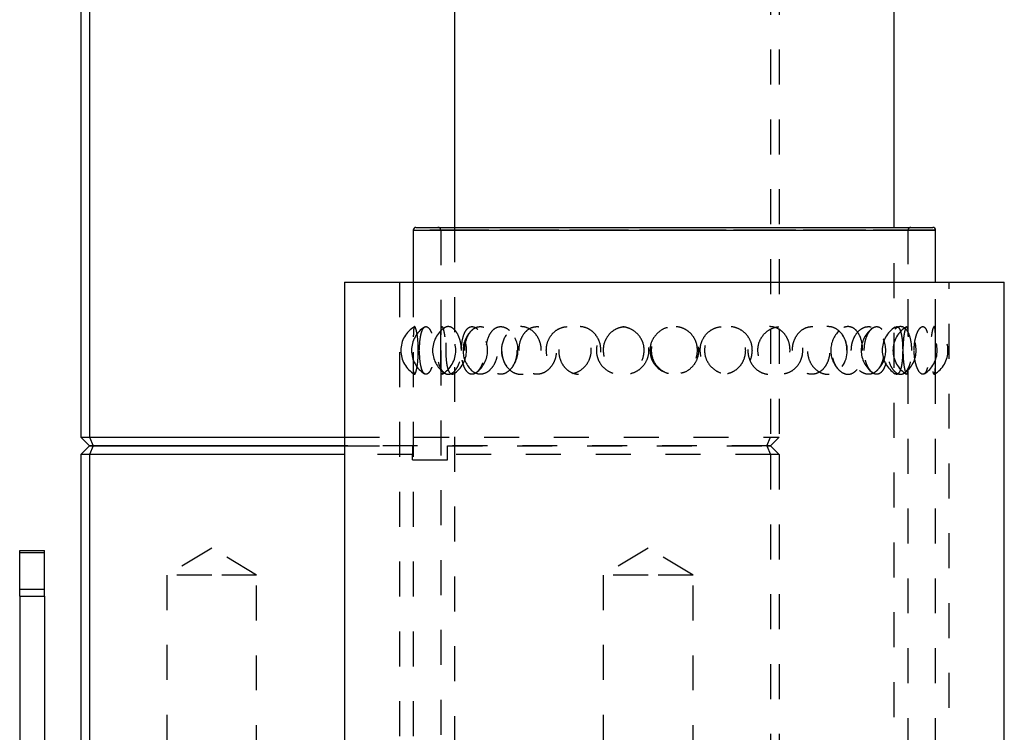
# Model space of a CAD drawing. Header units: inches. Extents: x 1880 to 2363, y -453 to -54.
# Tile 125 of 256: x 1918.95 to 1921.77, y -449.57 to -447.53. Entities that reach past the tile are written whole.
import ezdxf

# ---------------------------------------------------------------- set-up
doc = ezdxf.new("R2010")
doc.units = ezdxf.units.IN
doc.header["$LTSCALE"] = 0.5
doc.header["$MEASUREMENT"] = 0
doc.linetypes.add('HIDDEN', pattern=[0.225, 0.15, -0.075])
doc.layers.add('SID-M-H', color=4, linetype='HIDDEN')
doc.layers.add('SID-M-S', color=105, linetype='Continuous')

msp = doc.modelspace()

# ---------------------------------------------------------------- linework, layer by layer
at = {"layer": 'SID-M-H'}
for p, q in [((1921.10242, -446.21905), (1921.10242, -448.72905)), ((1921.12742, -446.21905), (1921.12742, -448.72905)), ((1920.1975, -448.12807), (1920.1975, -451.53057)), ((1921.45734, -451.53057), (1921.45734, -448.12807)), ((1920.82742, -448.13594), (1920.07939, -448.13594)), ((1920.15813, -448.13594), (1920.15813, -448.48122)), ((1921.49627, -448.13594), (1920.15858, -448.13594)), ((1921.57545, -448.13594), (1920.82742, -448.13594)), ((1921.49671, -451.03358), (1921.49671, -448.13594)), ((1920.04002, -448.28555), (1920.04002, -452.10445)), ((1920.07939, -448.28555), (1920.07939, -451.03358)), ((1921.57545, -451.03358), (1921.57545, -448.28555)), ((1921.61482, -452.10445), (1921.61482, -448.28555)), ((1920.15813, -448.48122), (1920.15813, -450.82161)), ((1919.88254, -448.72905), (1921.10242, -448.72905)), ((1919.88254, -448.75405), (1920.07742, -448.75405)), ((1921.09207, -448.75405), (1919.88254, -448.75405)), ((1920.07742, -448.75405), (1920.07742, -448.77905)), ((1920.17742, -448.75405), (1921.09207, -448.75405)), ((1920.17742, -448.77905), (1920.17742, -448.75405)), ((1921.09207, -448.75405), (1921.10242, -448.72905)), ((1921.09207, -448.75405), (1921.10242, -448.77905)), ((1921.09207, -448.75405), (1921.10242, -448.75405)), ((1921.10242, -448.75405), (1921.09207, -448.75405)), ((1921.10242, -448.72905), (1921.12742, -448.72905)), ((1921.10242, -448.75405), (1921.12742, -448.72905)), ((1921.10242, -448.75405), (1921.12742, -448.77905)), ((1920.07742, -448.77905), (1919.88254, -448.77905)), ((1920.07742, -448.79405), (1920.07742, -448.77905)), ((1920.17742, -448.79405), (1920.17742, -448.77905)), ((1921.10242, -448.77905), (1920.17742, -448.77905)), ((1921.10242, -448.77905), (1921.10242, -450.25405)), ((1921.12742, -448.77905), (1921.10242, -448.77905)), ((1921.12742, -448.77905), (1921.12742, -450.25405)), ((1920.07742, -448.79405), (1920.17742, -448.79405)), ((1919.50242, -449.04684), (1919.37392, -449.12405)), ((1919.63092, -449.12405), (1919.50242, -449.04684)), ((1920.75242, -449.04684), (1920.62392, -449.12405)), ((1920.88092, -449.12405), (1920.75242, -449.04684)), ((1919.50242, -449.12405), (1919.37392, -449.12405)), ((1919.37392, -449.12405), (1919.37392, -450.25405)), ((1919.63092, -449.12405), (1919.50242, -449.12405)), ((1919.63092, -450.25405), (1919.63092, -449.12405)), ((1920.75242, -449.12405), (1920.62392, -449.12405)), ((1920.62392, -449.12405), (1920.62392, -450.25405)), ((1920.88092, -449.12405), (1920.75242, -449.12405)), ((1920.88092, -450.25405), (1920.88092, -449.12405)), ((1919.02342, -449.16555), (1918.95242, -449.16555)), ((1918.95242, -449.18405), (1919.02342, -449.18405))]:
    msp.add_line(p, q, dxfattribs=at)
for centre, radius, start, end in [((1920.15026, -448.13594), 0.00787, 0, 90), ((1921.50459, -448.13594), 0.00787, 90, 180), ((1920.12264, -448.48058), 0.07874, 120.33559, 180), ((1920.15345, -448.48058), 0.07874, 122.0056, 180), ((1920.2137, -448.48058), 0.07874, 124.93624, 180), ((1920.12264, -448.48058), 0.07874, 300.47329, 59.47695), ((1920.15345, -448.48058), 0.07874, 301.86121, 57.76334), ((1920.2137, -448.48058), 0.07874, 306.04827, 53.99119), ((1921.44114, -448.48058), 0.07874, 125.75209, 180), ((1921.5014, -448.48058), 0.07874, 122.24154, 180), ((1921.5322, -448.48058), 0.07874, 120.36032, 180), ((1921.44114, -448.48058), 0.07874, 305.22991, 54.89493), ((1921.5014, -448.48058), 0.07874, 301.90391, 58.06964), ((1921.5322, -448.48058), 0.07874, 300.5135, 59.60359), ((1920.30078, -448.48058), 0.07874, 131.70771, 180), ((1920.41088, -448.48058), 0.07874, 145.0858, 180), ((1920.30078, -448.48058), 0.07874, 314.11178, 45.92201), ((1921.35406, -448.48058), 0.07874, 133.95272, 180), ((1921.24396, -448.48058), 0.07874, 324.49643, 34.78852), ((1921.35406, -448.48058), 0.07874, 311.68963, 48.13676), ((1920.12264, -448.48058), 0.07874, 180, 239.72418), ((1920.15345, -448.48058), 0.07874, 180, 238.21145), ((1920.2137, -448.48058), 0.07874, 180, 234.77581), ((1920.30078, -448.48058), 0.07874, 180, 228.53786), ((1920.41088, -448.48058), 0.07874, 180, 214.82902), ((1921.35406, -448.48058), 0.07874, 180, 225.54569), ((1921.44114, -448.48058), 0.07874, 180, 233.81302), ((1921.5014, -448.48058), 0.07874, 180, 237.88452), ((1921.5322, -448.48058), 0.07874, 180, 239.41723)]:
    msp.add_arc(centre, radius, start, end, dxfattribs=at)
for points, knots in [([(1920.09407, -448.48058), (1920.09392, -448.48811), (1920.09362, -448.50317), (1920.09141, -448.52324), (1920.0885, -448.53874), (1920.08537, -448.54803), (1920.08267, -448.5498), (1920.08082, -448.54354), (1920.07984, -448.52984), (1920.0795, -448.51046), (1920.07943, -448.48795), (1920.07944, -448.46502), (1920.07957, -448.44399), (1920.08005, -448.42686), (1920.0812, -448.41539), (1920.08324, -448.41107), (1920.08612, -448.41471), (1920.08937, -448.42614), (1920.09223, -448.44391), (1920.09384, -448.46319), (1920.094, -448.47575), (1920.09407, -448.48058)], [0, 0, 0, 0, 0.0520028, 0.1039827, 0.1564753, 0.2102848, 0.2652762, 0.3208623, 0.3762398, 0.4306423, 0.4836601, 0.5355284, 0.5870576, 0.6391963, 0.6925647, 0.7472181, 0.8026932, 0.8582301, 0.9130199, 0.9664974, 1, 1, 1, 1]), ([(1920.0975, -448.48058), (1920.09766, -448.48811), (1920.09798, -448.50317), (1920.10061, -448.52324), (1920.10483, -448.53874), (1920.11075, -448.54803), (1920.11802, -448.5498), (1920.12587, -448.54354), (1920.13314, -448.52984), (1920.13854, -448.51046), (1920.14111, -448.48795), (1920.14053, -448.46502), (1920.13702, -448.44399), (1920.1312, -448.42686), (1920.12392, -448.41539), (1920.11622, -448.41107), (1920.10913, -448.41471), (1920.10344, -448.42614), (1920.09958, -448.44391), (1920.09774, -448.46319), (1920.09757, -448.47575), (1920.0975, -448.48058)], [0, 0, 0, 0, 0.0520028, 0.1039827, 0.1564753, 0.2102848, 0.2652762, 0.3208623, 0.3762398, 0.4306423, 0.4836601, 0.5355284, 0.5870576, 0.6391963, 0.6925647, 0.7472181, 0.8026932, 0.8582301, 0.9130199, 0.9664974, 1, 1, 1, 1]), ([(1920.21744, -448.48058), (1920.21701, -448.48811), (1920.21614, -448.50317), (1920.20947, -448.52324), (1920.19993, -448.53874), (1920.18829, -448.54803), (1920.17611, -448.5498), (1920.16485, -448.54354), (1920.15581, -448.52984), (1920.14978, -448.51046), (1920.14708, -448.48795), (1920.14768, -448.46502), (1920.15142, -448.44399), (1920.15813, -448.42686), (1920.16751, -448.41539), (1920.17895, -448.41107), (1920.19128, -448.41471), (1920.20292, -448.42614), (1920.212, -448.44391), (1920.21678, -448.46319), (1920.21726, -448.47575), (1920.21744, -448.48058)], [0, 0, 0, 0, 0.0520028, 0.1039827, 0.1564753, 0.2102848, 0.2652762, 0.3208623, 0.3762398, 0.4306423, 0.4836601, 0.5355284, 0.5870576, 0.6391963, 0.6925647, 0.7472181, 0.8026932, 0.8582301, 0.9130199, 0.9664974, 1, 1, 1, 1]), ([(1920.15814, -448.48058), (1920.15814, -448.48839), (1920.15815, -448.50402), (1920.15832, -448.52477), (1920.15897, -448.54028), (1920.16041, -448.54869), (1920.16268, -448.5494), (1920.16552, -448.54272), (1920.16845, -448.52947), (1920.17087, -448.51081), (1920.17215, -448.48845), (1920.17189, -448.46479), (1920.17008, -448.44276), (1920.16724, -448.42524), (1920.16414, -448.41438), (1920.16149, -448.41116), (1920.15965, -448.4155), (1920.15862, -448.42672), (1920.15822, -448.44376), (1920.15815, -448.46271), (1920.15814, -448.47543), (1920.15814, -448.48058)], [0, 0, 0, 0, 0.0554579, 0.1109395, 0.1658403, 0.2192081, 0.2711117, 0.3223399, 0.3739729, 0.4268563, 0.4812619, 0.5368274, 0.5927419, 0.6480375, 0.7019377, 0.7542614, 0.8055938, 0.8569812, 0.9093952, 0.9633154, 1, 1, 1, 1]), ([(1920.19503, -448.54743), (1920.19502, -448.54744), (1920.19269, -448.55013), (1920.18804, -448.54885), (1920.18215, -448.54286), (1920.17767, -448.52943), (1920.17473, -448.51082), (1920.17337, -448.48845), (1920.17364, -448.46479), (1920.17562, -448.44278), (1920.17935, -448.42517), (1920.18473, -448.41461), (1920.19027, -448.41098), (1920.19385, -448.4137), (1920.19506, -448.41462)], [0, 0, 0, 0, 0.0004848, 0.0928301, 0.1839738, 0.2758378, 0.3699264, 0.4667232, 0.5655837, 0.6650653, 0.7634456, 0.8593432, 0.952436, 1, 1, 1, 1]), ([(1920.21755, -448.48058), (1920.21786, -448.48839), (1920.21848, -448.50402), (1920.22347, -448.52477), (1920.23115, -448.54028), (1920.24113, -448.54869), (1920.25225, -448.5494), (1920.26333, -448.54272), (1920.27317, -448.52947), (1920.28053, -448.51081), (1920.28424, -448.48845), (1920.28348, -448.46479), (1920.2782, -448.44276), (1920.26927, -448.42524), (1920.25825, -448.41438), (1920.24682, -448.41116), (1920.23633, -448.4155), (1920.22763, -448.42672), (1920.22133, -448.44376), (1920.21803, -448.46271), (1920.21768, -448.47543), (1920.21755, -448.48058)], [0, 0, 0, 0, 0.0554579, 0.1109395, 0.1658403, 0.2192081, 0.2711117, 0.3223399, 0.3739729, 0.4268563, 0.4812619, 0.5368274, 0.5927419, 0.6480375, 0.7019377, 0.7542614, 0.8055938, 0.8569812, 0.9093952, 0.9633154, 1, 1, 1, 1]), ([(1920.22714, -448.48058), (1920.22758, -448.48811), (1920.22847, -448.50317), (1920.23548, -448.52324), (1920.24611, -448.53874), (1920.26006, -448.54803), (1920.27602, -448.5498), (1920.29224, -448.54354), (1920.30649, -448.52984), (1920.3167, -448.51046), (1920.32147, -448.48795), (1920.32039, -448.46502), (1920.31385, -448.44399), (1920.30273, -448.42686), (1920.28827, -448.41539), (1920.27216, -448.41107), (1920.25634, -448.41471), (1920.24269, -448.42614), (1920.23279, -448.44391), (1920.22781, -448.46319), (1920.22733, -448.47575), (1920.22714, -448.48058)], [0, 0, 0, 0, 0.0520028, 0.1039827, 0.1564753, 0.2102848, 0.2652762, 0.3208623, 0.3762398, 0.4306423, 0.4836601, 0.5355284, 0.5870576, 0.6391963, 0.6925647, 0.7472181, 0.8026932, 0.8582301, 0.9130199, 0.9664974, 1, 1, 1, 1]), ([(1920.28933, -448.46466), (1920.29079, -448.45731), (1920.29372, -448.44254), (1920.30358, -448.42526), (1920.31642, -448.41437), (1920.33112, -448.41116), (1920.34596, -448.4155), (1920.35947, -448.42672), (1920.37005, -448.44376), (1920.3759, -448.46271), (1920.37652, -448.47543), (1920.37677, -448.48058)], [0, 0, 0, 0, 0.1183897, 0.2380906, 0.3547708, 0.4680383, 0.5791599, 0.6904006, 0.8038637, 0.9205871, 1, 1, 1, 1]), ([(1920.44629, -448.48058), (1920.44564, -448.48811), (1920.44435, -448.50317), (1920.43439, -448.52324), (1920.41986, -448.53874), (1920.40172, -448.54803), (1920.38216, -448.5498), (1920.36345, -448.54354), (1920.3479, -448.52984), (1920.33723, -448.51046), (1920.33237, -448.48795), (1920.33345, -448.46502), (1920.34017, -448.44399), (1920.35194, -448.42686), (1920.36793, -448.41539), (1920.38678, -448.41107), (1920.40644, -448.41471), (1920.42446, -448.42614), (1920.43817, -448.44391), (1920.44531, -448.46319), (1920.44601, -448.47575), (1920.44629, -448.48058)], [0, 0, 0, 0, 0.0520028, 0.1039827, 0.1564753, 0.2102848, 0.2652762, 0.3208623, 0.3762398, 0.4306423, 0.4836601, 0.5355284, 0.5870576, 0.6391963, 0.6925647, 0.7472181, 0.8026932, 0.8582301, 0.9130199, 0.9664974, 1, 1, 1, 1]), ([(1920.3824, -448.48058), (1920.38297, -448.48839), (1920.3841, -448.50402), (1920.39305, -448.52477), (1920.40644, -448.54028), (1920.42322, -448.54869), (1920.44127, -448.5494), (1920.45868, -448.54272), (1920.47373, -448.52947), (1920.48476, -448.51081), (1920.49024, -448.48845), (1920.48912, -448.46479), (1920.48129, -448.44276), (1920.46781, -448.42524), (1920.45076, -448.41438), (1920.43254, -448.41116), (1920.41522, -448.4155), (1920.40035, -448.42672), (1920.38923, -448.44376), (1920.38328, -448.46271), (1920.38266, -448.47543), (1920.3824, -448.48058)], [0, 0, 0, 0, 0.0554579, 0.1109395, 0.1658403, 0.2192081, 0.2711117, 0.3223399, 0.3739729, 0.4268563, 0.4812619, 0.5368274, 0.5927419, 0.6480375, 0.7019377, 0.7542614, 0.8055938, 0.8569812, 0.9093952, 0.9633154, 1, 1, 1, 1]), ([(1920.46057, -448.48058), (1920.46123, -448.48811), (1920.46253, -448.50317), (1920.47271, -448.52324), (1920.4879, -448.53874), (1920.50746, -448.54803), (1920.52937, -448.5498), (1920.55114, -448.54354), (1920.56991, -448.52984), (1920.58316, -448.51046), (1920.58931, -448.48795), (1920.58792, -448.46502), (1920.57949, -448.44399), (1920.56498, -448.42686), (1920.54586, -448.41539), (1920.52412, -448.41107), (1920.5023, -448.41471), (1920.48304, -448.42614), (1920.46881, -448.44391), (1920.46156, -448.46319), (1920.46085, -448.47575), (1920.46057, -448.48058)], [0, 0, 0, 0, 0.0520028, 0.1039827, 0.1564753, 0.2102848, 0.2652762, 0.3208623, 0.3762398, 0.4306423, 0.4836601, 0.5355284, 0.5870576, 0.6391963, 0.6925647, 0.7472181, 0.8026932, 0.8582301, 0.9130199, 0.9664974, 1, 1, 1, 1]), ([(1920.617, -448.48058), (1920.61628, -448.48839), (1920.61483, -448.50402), (1920.60358, -448.52477), (1920.58721, -448.54028), (1920.5674, -448.54869), (1920.54695, -448.5494), (1920.52797, -448.54272), (1920.51213, -448.52947), (1920.50084, -448.51081), (1920.49532, -448.48845), (1920.49644, -448.46479), (1920.50436, -448.44276), (1920.51829, -448.42524), (1920.5365, -448.41438), (1920.55674, -448.41116), (1920.57675, -448.4155), (1920.59459, -448.42672), (1920.60835, -448.44376), (1920.61589, -448.46271), (1920.61668, -448.47543), (1920.617, -448.48058)], [0, 0, 0, 0, 0.0554579, 0.1109395, 0.1658403, 0.2192081, 0.2711117, 0.3223399, 0.3739729, 0.4268563, 0.4812619, 0.5368274, 0.5927419, 0.6480375, 0.7019377, 0.7542614, 0.8055938, 0.8569812, 0.9093952, 0.9633154, 1, 1, 1, 1]), ([(1920.74103, -448.48058), (1920.74029, -448.48811), (1920.7388, -448.50317), (1920.72726, -448.52324), (1920.71026, -448.53874), (1920.68877, -448.54803), (1920.6652, -448.5498), (1920.64228, -448.54354), (1920.62291, -448.52984), (1920.60944, -448.51046), (1920.60325, -448.48795), (1920.60464, -448.46502), (1920.61316, -448.44399), (1920.62796, -448.42686), (1920.6478, -448.41539), (1920.6708, -448.41107), (1920.6944, -448.41471), (1920.71567, -448.42614), (1920.73166, -448.44391), (1920.73991, -448.46319), (1920.74072, -448.47575), (1920.74103, -448.48058)], [0, 0, 0, 0, 0.0520028, 0.1039827, 0.1564753, 0.2102848, 0.2652762, 0.3208623, 0.3762398, 0.4306423, 0.4836601, 0.5355284, 0.5870576, 0.6391963, 0.6925647, 0.7472181, 0.8026932, 0.8582301, 0.9130199, 0.9664974, 1, 1, 1, 1]), ([(1920.62421, -448.48058), (1920.62493, -448.48839), (1920.62638, -448.50402), (1920.63774, -448.52477), (1920.65451, -448.54028), (1920.67521, -448.54869), (1920.69706, -448.5494), (1920.7178, -448.54272), (1920.73545, -448.52947), (1920.74824, -448.51081), (1920.75455, -448.48845), (1920.75326, -448.46479), (1920.74422, -448.44276), (1920.72854, -448.42524), (1920.70841, -448.41438), (1920.68653, -448.41116), (1920.66539, -448.4155), (1920.64691, -448.42672), (1920.6329, -448.44376), (1920.62532, -448.46271), (1920.62453, -448.47543), (1920.62421, -448.48058)], [0, 0, 0, 0, 0.0554579, 0.1109395, 0.1658403, 0.2192081, 0.2711117, 0.3223399, 0.3739729, 0.4268563, 0.4812619, 0.5368274, 0.5927419, 0.6480375, 0.7019377, 0.7542614, 0.8055938, 0.8569812, 0.9093952, 0.9633154, 1, 1, 1, 1]), ([(1920.80731, -448.41564), (1920.80651, -448.41576), (1920.79776, -448.41696), (1920.78304, -448.42664), (1920.76682, -448.44378), (1920.75857, -448.46321), (1920.75776, -448.47575), (1920.75744, -448.48058)], [0, 0, 0, 0, 0.0277822, 0.3014371, 0.5714107, 0.8349179, 1, 1, 1, 1]), ([(1920.89361, -448.48058), (1920.89286, -448.48839), (1920.89134, -448.50402), (1920.8795, -448.52477), (1920.8621, -448.54028), (1920.84078, -448.54869), (1920.81842, -448.5494), (1920.79736, -448.54272), (1920.77954, -448.52947), (1920.7667, -448.51081), (1920.76038, -448.48845), (1920.76167, -448.46479), (1920.77072, -448.44276), (1920.7865, -448.42524), (1920.80687, -448.41438), (1920.82917, -448.41116), (1920.85088, -448.4155), (1920.86998, -448.42672), (1920.88454, -448.44376), (1920.89245, -448.46271), (1920.89328, -448.47543), (1920.89361, -448.48058)], [0, 0, 0, 0, 0.0554579, 0.1109395, 0.1658403, 0.2192081, 0.2711117, 0.3223399, 0.3739729, 0.4268563, 0.4812619, 0.5368274, 0.5927419, 0.6480375, 0.7019377, 0.7542614, 0.8055938, 0.8569812, 0.9093952, 0.9633154, 1, 1, 1, 1]), ([(1920.84563, -448.54538), (1920.84958, -448.54453), (1920.86137, -448.54199), (1920.87779, -448.52959), (1920.89188, -448.51052), (1920.89831, -448.48793), (1920.89687, -448.46503), (1920.88799, -448.44395), (1920.87259, -448.42703), (1920.85442, -448.41606), (1920.84135, -448.41443), (1920.83597, -448.41375)], [0, 0, 0, 0, 0.0637565, 0.190502, 0.315016, 0.4363609, 0.5550747, 0.6730126, 0.7923452, 0.9144925, 1, 1, 1, 1]), ([(1920.90115, -448.48058), (1920.90191, -448.48839), (1920.90342, -448.50402), (1920.91522, -448.52477), (1920.93249, -448.54028), (1920.95351, -448.54869), (1920.97539, -448.5494), (1920.99586, -448.54272), (1921.01307, -448.52947), (1921.02541, -448.51081), (1921.03146, -448.48845), (1921.03022, -448.46479), (1921.02155, -448.44276), (1921.00636, -448.42524), (1920.98664, -448.41438), (1920.96489, -448.41116), (1920.94357, -448.4155), (1920.92469, -448.42672), (1920.91021, -448.44376), (1920.90231, -448.46271), (1920.90149, -448.47543), (1920.90115, -448.48058)], [0, 0, 0, 0, 0.05545789, 0.11093953, 0.16584033, 0.21920813, 0.27111168, 0.32233985, 0.37397292, 0.42685633, 0.48126186, 0.53682738, 0.59274193, 0.64803751, 0.7019377, 0.75426138, 0.80559376, 0.8569812, 0.90939522, 0.96331536, 1, 1, 1, 1]), ([(1921.05072, -448.48058), (1921.05, -448.48811), (1921.04857, -448.50317), (1921.03745, -448.52324), (1921.02092, -448.53874), (1920.99978, -448.54803), (1920.97629, -448.5498), (1920.95312, -448.54354), (1920.93328, -448.52984), (1920.91934, -448.51046), (1920.9129, -448.48795), (1920.91435, -448.46502), (1920.9232, -448.44399), (1920.93848, -448.42686), (1920.95873, -448.41539), (1920.9819, -448.41107), (1921.00535, -448.41471), (1921.0262, -448.42614), (1921.0417, -448.44391), (1921.04964, -448.46319), (1921.05042, -448.47575), (1921.05072, -448.48058)], [0, 0, 0, 0, 0.0520028, 0.1039827, 0.1564753, 0.2102848, 0.2652762, 0.3208623, 0.3762398, 0.4306423, 0.4836601, 0.5355284, 0.5870576, 0.6391963, 0.6925647, 0.7472181, 0.8026932, 0.8582301, 0.9130199, 0.9664974, 1, 1, 1, 1]), ([(1921.15878, -448.48058), (1921.15812, -448.48839), (1921.1568, -448.50402), (1921.14642, -448.52477), (1921.131, -448.54028), (1921.11184, -448.54869), (1921.09145, -448.5494), (1921.07195, -448.54272), (1921.05523, -448.52947), (1921.04306, -448.51081), (1921.03703, -448.48845), (1921.03826, -448.46479), (1921.04689, -448.44276), (1921.06179, -448.42524), (1921.08079, -448.41438), (1921.10129, -448.41116), (1921.12095, -448.4155), (1921.138, -448.42672), (1921.15085, -448.44376), (1921.15777, -448.46271), (1921.15849, -448.47543), (1921.15878, -448.48058)], [0, 0, 0, 0, 0.0554579, 0.1109395, 0.1658403, 0.2192081, 0.2711117, 0.3223399, 0.3739729, 0.4268563, 0.4812619, 0.5368274, 0.5927419, 0.6480375, 0.7019377, 0.7542614, 0.8055938, 0.8569812, 0.9093952, 0.9633154, 1, 1, 1, 1]), ([(1921.06641, -448.48058), (1921.06712, -448.48811), (1921.06854, -448.50317), (1921.07953, -448.52324), (1921.09565, -448.53874), (1921.1159, -448.54803), (1921.13796, -448.5498), (1921.15923, -448.54354), (1921.17708, -448.52984), (1921.18942, -448.51046), (1921.19507, -448.48795), (1921.1938, -448.46502), (1921.18602, -448.44399), (1921.17243, -448.42686), (1921.15412, -448.41539), (1921.13273, -448.41107), (1921.11061, -448.41471), (1921.09053, -448.42614), (1921.07535, -448.44391), (1921.06748, -448.46319), (1921.06671, -448.47575), (1921.06641, -448.48058)], [0, 0, 0, 0, 0.0520028, 0.1039827, 0.1564753, 0.2102848, 0.2652762, 0.3208623, 0.3762398, 0.4306423, 0.4836601, 0.5355284, 0.5870576, 0.6391963, 0.6925647, 0.7472181, 0.8026932, 0.8582301, 0.9130199, 0.9664974, 1, 1, 1, 1]), ([(1921.16535, -448.48058), (1921.166, -448.48839), (1921.16732, -448.50402), (1921.17753, -448.52477), (1921.19229, -448.54028), (1921.21001, -448.54869), (1921.22814, -448.5494), (1921.2448, -448.54272), (1921.25859, -448.52947), (1921.26834, -448.51081), (1921.27308, -448.48845), (1921.27212, -448.46479), (1921.2653, -448.44276), (1921.25324, -448.42524), (1921.23733, -448.41438), (1921.21948, -448.41116), (1921.20167, -448.4155), (1921.18564, -448.42672), (1921.1732, -448.44376), (1921.16636, -448.46271), (1921.16564, -448.47543), (1921.16535, -448.48058)], [0, 0, 0, 0, 0.0554579, 0.1109395, 0.1658403, 0.2192081, 0.2711117, 0.3223399, 0.3739729, 0.4268563, 0.4812619, 0.5368274, 0.5927419, 0.6480375, 0.7019377, 0.7542614, 0.8055938, 0.8569812, 0.9093952, 0.9633154, 1, 1, 1, 1]), ([(1921.32179, -448.48058), (1921.32123, -448.48811), (1921.32011, -448.50317), (1921.31132, -448.52324), (1921.29812, -448.53874), (1921.281, -448.54803), (1921.26164, -448.5498), (1921.24222, -448.54354), (1921.22534, -448.52984), (1921.21335, -448.51046), (1921.20777, -448.48795), (1921.20903, -448.46502), (1921.21668, -448.44399), (1921.22978, -448.42686), (1921.24695, -448.41539), (1921.2663, -448.41107), (1921.28554, -448.41471), (1921.30236, -448.42614), (1921.31469, -448.44391), (1921.32094, -448.46319), (1921.32156, -448.47575), (1921.32179, -448.48058)], [0, 0, 0, 0, 0.0520028, 0.1039827, 0.1564753, 0.2102848, 0.2652762, 0.3208623, 0.3762398, 0.4306423, 0.4836601, 0.5355284, 0.5870576, 0.6391963, 0.6925647, 0.7472181, 0.8026932, 0.8582301, 0.9130199, 0.9664974, 1, 1, 1, 1]), ([(1921.36665, -448.48058), (1921.36621, -448.48839), (1921.36531, -448.50402), (1921.35819, -448.52477), (1921.34741, -448.54028), (1921.33373, -448.54869), (1921.31883, -448.5494), (1921.30426, -448.54272), (1921.29154, -448.52947), (1921.28214, -448.51081), (1921.27744, -448.48845), (1921.2784, -448.46479), (1921.2851, -448.44276), (1921.29655, -448.42524), (1921.31091, -448.41438), (1921.32606, -448.41116), (1921.34027, -448.4155), (1921.35232, -448.42672), (1921.36123, -448.44376), (1921.36596, -448.46271), (1921.36645, -448.47543), (1921.36665, -448.48058)], [0, 0, 0, 0, 0.0554579, 0.1109395, 0.1658403, 0.2192081, 0.2711117, 0.3223399, 0.3739729, 0.4268563, 0.4812619, 0.5368274, 0.5927419, 0.6480375, 0.7019377, 0.7542614, 0.8055938, 0.8569812, 0.9093952, 0.9633154, 1, 1, 1, 1]), ([(1921.33405, -448.48058), (1921.33461, -448.48811), (1921.33571, -448.50317), (1921.34421, -448.52324), (1921.35652, -448.53874), (1921.37173, -448.54803), (1921.38796, -448.5498), (1921.40328, -448.54354), (1921.41585, -448.52984), (1921.42439, -448.51046), (1921.42825, -448.48795), (1921.42739, -448.46502), (1921.42204, -448.44399), (1921.4126, -448.42686), (1921.39963, -448.41539), (1921.38415, -448.41107), (1921.36779, -448.41471), (1921.35263, -448.42614), (1921.34098, -448.44391), (1921.33489, -448.46319), (1921.33429, -448.47575), (1921.33405, -448.48058)], [0, 0, 0, 0, 0.0520028, 0.1039827, 0.1564753, 0.2102848, 0.2652762, 0.3208623, 0.3762398, 0.4306423, 0.4836601, 0.5355284, 0.5870576, 0.6391963, 0.6925647, 0.7472181, 0.8026932, 0.8582301, 0.9130199, 0.9664974, 1, 1, 1, 1]), ([(1921.37111, -448.48058), (1921.37156, -448.48839), (1921.37245, -448.50402), (1921.3793, -448.52477), (1921.38901, -448.54028), (1921.40036, -448.54869), (1921.4116, -448.5494), (1921.42158, -448.54272), (1921.42955, -448.52947), (1921.43504, -448.51081), (1921.43765, -448.48845), (1921.43712, -448.46479), (1921.43335, -448.44276), (1921.4265, -448.42524), (1921.41715, -448.41438), (1921.40628, -448.41116), (1921.39505, -448.4155), (1921.38466, -448.42672), (1921.3764, -448.44376), (1921.37179, -448.46271), (1921.37131, -448.47543), (1921.37111, -448.48058)], [0, 0, 0, 0, 0.0554579, 0.1109395, 0.1658403, 0.2192081, 0.2711117, 0.3223399, 0.3739729, 0.4268563, 0.4812619, 0.5368274, 0.5927419, 0.6480375, 0.7019377, 0.7542614, 0.8055938, 0.8569812, 0.9093952, 0.9633154, 1, 1, 1, 1]), ([(1921.50739, -448.48058), (1921.50708, -448.48811), (1921.50646, -448.50317), (1921.50153, -448.52324), (1921.49394, -448.53874), (1921.48379, -448.54803), (1921.47191, -448.5498), (1921.4596, -448.54354), (1921.4486, -448.52984), (1921.44063, -448.51046), (1921.43687, -448.48795), (1921.43772, -448.46502), (1921.44286, -448.44399), (1921.45152, -448.42686), (1921.46263, -448.41539), (1921.4748, -448.41107), (1921.48651, -448.41471), (1921.4964, -448.42614), (1921.50343, -448.44391), (1921.50691, -448.46319), (1921.50726, -448.47575), (1921.50739, -448.48058)], [0, 0, 0, 0, 0.0520028, 0.1039827, 0.1564753, 0.2102848, 0.2652762, 0.3208623, 0.3762398, 0.4306423, 0.4836601, 0.5355284, 0.5870576, 0.6391963, 0.6925647, 0.7472181, 0.8026932, 0.8582301, 0.9130199, 0.9664974, 1, 1, 1, 1]), ([(1921.4598, -448.41453), (1921.4614, -448.41353), (1921.46532, -448.41108), (1921.47091, -448.41568), (1921.47589, -448.42667), (1921.47932, -448.44378), (1921.48104, -448.46271), (1921.48122, -448.47543), (1921.48129, -448.48058)], [0, 0, 0, 0, 0.1255494, 0.3082135, 0.4910736, 0.6775867, 0.8694592, 1, 1, 1, 1]), ([(1921.48287, -448.48058), (1921.48302, -448.48839), (1921.48333, -448.50402), (1921.48564, -448.52477), (1921.48862, -448.54028), (1921.49164, -448.54869), (1921.49405, -448.5494), (1921.49561, -448.54272), (1921.49641, -448.52947), (1921.49667, -448.51081), (1921.49671, -448.48845), (1921.49671, -448.46479), (1921.49662, -448.44276), (1921.49616, -448.42524), (1921.495, -448.41438), (1921.49299, -448.41116), (1921.49029, -448.4155), (1921.48732, -448.42672), (1921.48468, -448.44376), (1921.4831, -448.46271), (1921.48293, -448.47543), (1921.48287, -448.48058)], [0, 0, 0, 0, 0.0554579, 0.1109395, 0.1658403, 0.2192081, 0.2711117, 0.3223399, 0.3739729, 0.4268563, 0.4812619, 0.5368274, 0.5927419, 0.6480375, 0.7019377, 0.7542614, 0.8055938, 0.8569812, 0.9093952, 0.9633154, 1, 1, 1, 1]), ([(1921.5141, -448.48058), (1921.5144, -448.48811), (1921.51499, -448.50317), (1921.51953, -448.52324), (1921.5259, -448.53874), (1921.53345, -448.54803), (1921.54105, -448.5498), (1921.54775, -448.54354), (1921.55287, -448.52984), (1921.55613, -448.51046), (1921.55755, -448.48795), (1921.55723, -448.46502), (1921.55525, -448.44399), (1921.55158, -448.42686), (1921.54619, -448.41539), (1921.53931, -448.41107), (1921.53153, -448.41471), (1921.52392, -448.42614), (1921.51782, -448.44391), (1921.51455, -448.46319), (1921.51422, -448.47575), (1921.5141, -448.48058)], [0, 0, 0, 0, 0.0520028, 0.1039827, 0.1564753, 0.2102848, 0.2652762, 0.3208623, 0.3762398, 0.4306423, 0.4836601, 0.5355284, 0.5870576, 0.6391963, 0.6925647, 0.7472181, 0.8026932, 0.8582301, 0.9130199, 0.9664974, 1, 1, 1, 1]), ([(1921.57541, -448.48058), (1921.5754, -448.48811), (1921.57539, -448.50317), (1921.57517, -448.52324), (1921.57451, -448.53874), (1921.57308, -448.54803), (1921.57074, -448.5498), (1921.56768, -448.54354), (1921.56446, -448.52984), (1921.56188, -448.51046), (1921.5606, -448.48795), (1921.56089, -448.46502), (1921.56262, -448.44399), (1921.56535, -448.42686), (1921.56848, -448.41539), (1921.57137, -448.41107), (1921.57353, -448.41471), (1921.57477, -448.42614), (1921.57528, -448.44391), (1921.5754, -448.46319), (1921.57541, -448.47575), (1921.57541, -448.48058)], [0, 0, 0, 0, 0.0520028, 0.1039827, 0.1564753, 0.2102848, 0.2652762, 0.3208623, 0.3762398, 0.4306423, 0.4836601, 0.5355284, 0.5870576, 0.6391963, 0.6925647, 0.7472181, 0.8026932, 0.8582301, 0.9130199, 0.9664974, 1, 1, 1, 1]), ([(1920.37677, -448.48058), (1920.37621, -448.48839), (1920.37508, -448.50402), (1920.36636, -448.52477), (1920.35384, -448.54028), (1920.33898, -448.54869), (1920.32398, -448.54939), (1920.31033, -448.54273), (1920.29933, -448.52943), (1920.29194, -448.51288), (1920.29028, -448.50037), (1920.28959, -448.49516)], [0, 0, 0, 0, 0.1193359, 0.2387228, 0.3568599, 0.4716983, 0.5833858, 0.69362, 0.8047255, 0.9185216, 1, 1, 1, 1]), ([(1920.75744, -448.48058), (1920.75818, -448.48814), (1920.75965, -448.50324), (1920.77139, -448.52297), (1920.78448, -448.53625), (1920.79439, -448.54003), (1920.7972, -448.54109)], [0, 0, 0, 0, 0.2934271, 0.5867253, 0.8829159, 1, 1, 1, 1]), ([(1921.48129, -448.48058), (1921.48113, -448.4884), (1921.48081, -448.50403), (1921.47817, -448.52474), (1921.47391, -448.54039), (1921.46808, -448.5483), (1921.46303, -448.55016), (1921.46024, -448.54734), (1921.45979, -448.54688)], [0, 0, 0, 0, 0.19723402, 0.39455249, 0.58980526, 0.77960596, 0.96419908, 1, 1, 1, 1])]:
    msp.add_open_spline(points, degree=3, knots=knots, dxfattribs=at)
at = {"layer": 'SID-M-S'}
for p, q in [((1919.12742, -446.21905), (1919.12742, -448.72905)), ((1919.15242, -446.21905), (1919.15242, -448.72905)), ((1920.1975, -446.45527), (1920.1975, -448.12807)), ((1921.45734, -448.12807), (1921.45734, -446.65212)), ((1920.08727, -448.12807), (1921.56758, -448.12807)), ((1920.07939, -448.13594), (1920.07939, -448.28555)), ((1920.07939, -448.13594), (1921.57545, -448.13594)), ((1921.57545, -448.28555), (1921.57545, -448.13594)), ((1919.88254, -448.28555), (1919.88254, -450.01783)), ((1919.88254, -448.28555), (1921.7723, -448.28555)), ((1921.7723, -449.82098), (1921.7723, -448.28555)), ((1919.12742, -448.72905), (1919.15242, -448.72905)), ((1919.12742, -448.72905), (1919.15242, -448.75405)), ((1919.15242, -448.75405), (1919.12742, -448.77905)), ((1919.15242, -448.72905), (1919.88254, -448.72905)), ((1919.15242, -448.72905), (1919.16278, -448.75405)), ((1919.16278, -448.75405), (1919.15242, -448.77905)), ((1919.15242, -448.75405), (1919.16278, -448.75405)), ((1919.16278, -448.75405), (1919.15242, -448.75405)), ((1919.16278, -448.75405), (1919.88254, -448.75405)), ((1919.88254, -448.75405), (1919.16278, -448.75405)), ((1919.15242, -448.77905), (1919.12742, -448.77905)), ((1919.12742, -448.77905), (1919.12742, -449.82098)), ((1919.15242, -448.77905), (1919.15242, -449.82098)), ((1919.88254, -448.77905), (1919.15242, -448.77905)), ((1918.95242, -449.05405), (1919.02342, -449.05405)), ((1918.95242, -449.05905), (1918.95242, -449.05405)), ((1918.95242, -449.18405), (1918.95242, -449.05905)), ((1918.95242, -449.05905), (1919.02342, -449.05905)), ((1919.02342, -449.05905), (1919.02342, -449.05405)), ((1919.02342, -449.18405), (1919.02342, -449.05905)), ((1918.95242, -449.18405), (1918.95242, -450.12305)), ((1918.95242, -449.18405), (1919.02342, -449.18405)), ((1919.02342, -449.18405), (1919.02342, -450.12305))]:
    msp.add_line(p, q, dxfattribs=at)
for centre, start, end in [((1920.08727, -448.13594), 90, 180), ((1921.56758, -448.13594), 0, 90)]:
    msp.add_arc(centre, 0.00787, start, end, dxfattribs=at)

doc.saveas('drawing.dxf')
